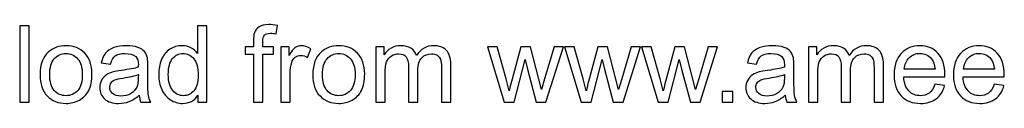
# Model space of a CAD drawing. Header units: centimetres. Extents: x -145 to 143, y -118 to 128.
# Tile 10 of 49: x -53.28 to 7.77, y -117.65 to -112.76. Entities that reach past the tile are written whole.
import ezdxf

# ---------------------------------------------------------------- set-up
doc = ezdxf.new("R2010")
doc.units = ezdxf.units.CM
doc.header["$MEASUREMENT"] = 0
doc.layers.add('Layer 1', color=7, linetype='Continuous')

msp = doc.modelspace()

# ---------------------------------------------------------------- linework, layer by layer
at = {"layer": 'Layer 1', "color": 250}
for points, knots in [([(-53.28279, -117.57323), (-53.28279, -117.57323), (-53.28279, -112.83766), (-53.28279, -112.83766), (-53.28279, -112.83766), (-53.28279, -112.83766), (-52.70076, -112.83766), (-52.70076, -112.83766), (-52.70076, -112.83766), (-52.70076, -112.83766), (-52.70076, -117.57323), (-52.70076, -117.57323), (-52.70076, -117.57323), (-52.70076, -117.57323), (-53.28279, -117.57323), (-53.28279, -117.57323)], [0, 0, 0, 0, 0.2, 0.2, 0.2, 0.2, 0.4, 0.4, 0.4, 0.4, 0.6, 0.6, 0.6, 0.6, 1, 1, 1, 1]), ([(-42.2276, -117.57323), (-42.2276, -117.57323), (-42.2276, -117.13781), (-42.2276, -117.13781), (-42.2276, -117.13781), (-42.44476, -117.47623), (-42.76443, -117.64598), (-43.18662, -117.64598), (-43.18662, -117.64598), (-43.46, -117.64598), (-43.71133, -117.57103), (-43.93951, -117.42001), (-43.93951, -117.42001), (-44.16879, -117.27009), (-44.34627, -117.05955), (-44.47303, -116.79058), (-44.47303, -116.79058), (-44.5987, -116.52051), (-44.66153, -116.21076), (-44.66153, -115.86022), (-44.66153, -115.86022), (-44.66153, -115.5185), (-44.60421, -115.20875), (-44.49067, -114.92986), (-44.49067, -114.92986), (-44.37603, -114.65208), (-44.20517, -114.43823), (-43.97699, -114.29052), (-43.97699, -114.29052), (-43.74991, -114.1417), (-43.49417, -114.06785), (-43.21308, -114.06785), (-43.21308, -114.06785), (-43.00584, -114.06785), (-42.82176, -114.11194), (-42.66082, -114.19902), (-42.66082, -114.19902), (-42.49988, -114.28611), (-42.3687, -114.40075), (-42.26729, -114.54074), (-42.26729, -114.54074), (-42.26729, -114.54074), (-42.26729, -112.83766), (-42.26729, -112.83766), (-42.26729, -112.83766), (-42.26729, -112.83766), (-41.68526, -112.83766), (-41.68526, -112.83766), (-41.68526, -112.83766), (-41.68526, -112.83766), (-41.68526, -117.57323), (-41.68526, -117.57323), (-41.68526, -117.57323), (-41.68526, -117.57323), (-42.2276, -117.57323), (-42.2276, -117.57323)], [0, 0, 0, 0, 0.06666667, 0.06666667, 0.06666667, 0.06666667, 0.13333333, 0.13333333, 0.13333333, 0.13333333, 0.2, 0.2, 0.2, 0.2, 0.26666667, 0.26666667, 0.26666667, 0.26666667, 0.33333333, 0.33333333, 0.33333333, 0.33333333, 0.4, 0.4, 0.4, 0.4, 0.46666667, 0.46666667, 0.46666667, 0.46666667, 0.53333333, 0.53333333, 0.53333333, 0.53333333, 0.6, 0.6, 0.6, 0.6, 0.66666667, 0.66666667, 0.66666667, 0.66666667, 0.73333333, 0.73333333, 0.73333333, 0.73333333, 0.8, 0.8, 0.8, 0.8, 0.86666667, 0.86666667, 0.86666667, 0.86666667, 1, 1, 1, 1]), ([(-38.78836, -117.57323), (-38.78836, -117.57323), (-38.78836, -114.59035), (-38.78836, -114.59035), (-38.78836, -114.59035), (-38.78836, -114.59035), (-39.30424, -114.59035), (-39.30424, -114.59035), (-39.30424, -114.59035), (-39.30424, -114.59035), (-39.30424, -114.1406), (-39.30424, -114.1406), (-39.30424, -114.1406), (-39.30424, -114.1406), (-38.78836, -114.1406), (-38.78836, -114.1406), (-38.78836, -114.1406), (-38.78836, -114.1406), (-38.78836, -113.77683), (-38.78836, -113.77683), (-38.78836, -113.77683), (-38.78836, -113.54645), (-38.76852, -113.37559), (-38.72773, -113.26425), (-38.72773, -113.26425), (-38.67151, -113.11434), (-38.57451, -112.99198), (-38.43341, -112.89828), (-38.43341, -112.89828), (-38.29342, -112.80459), (-38.0961, -112.75829), (-37.84257, -112.75829), (-37.84257, -112.75829), (-37.67832, -112.75829), (-37.49754, -112.77813), (-37.29912, -112.81671), (-37.29912, -112.81671), (-37.29912, -112.81671), (-37.3862, -113.32598), (-37.3862, -113.32598), (-37.3862, -113.32598), (-37.50746, -113.30504), (-37.621, -113.29402), (-37.72903, -113.29402), (-37.72903, -113.29402), (-37.9054, -113.29402), (-38.02996, -113.3315), (-38.10382, -113.40645), (-38.10382, -113.40645), (-38.17657, -113.48141), (-38.21295, -113.62141), (-38.21295, -113.82644), (-38.21295, -113.82644), (-38.21295, -113.82644), (-38.21295, -114.1406), (-38.21295, -114.1406), (-38.21295, -114.1406), (-38.21295, -114.1406), (-37.54494, -114.1406), (-37.54494, -114.1406), (-37.54494, -114.1406), (-37.54494, -114.1406), (-37.54494, -114.59035), (-37.54494, -114.59035), (-37.54494, -114.59035), (-37.54494, -114.59035), (-38.20633, -114.59035), (-38.20633, -114.59035), (-38.20633, -114.59035), (-38.20633, -114.59035), (-38.20633, -117.57323), (-38.20633, -117.57323), (-38.20633, -117.57323), (-38.20633, -117.57323), (-38.78836, -117.57323), (-38.78836, -117.57323)], [0, 0, 0, 0, 0.05, 0.05, 0.05, 0.05, 0.1, 0.1, 0.1, 0.1, 0.15, 0.15, 0.15, 0.15, 0.2, 0.2, 0.2, 0.2, 0.25, 0.25, 0.25, 0.25, 0.3, 0.3, 0.3, 0.3, 0.35, 0.35, 0.35, 0.35, 0.4, 0.4, 0.4, 0.4, 0.45, 0.45, 0.45, 0.45, 0.5, 0.5, 0.5, 0.5, 0.55, 0.55, 0.55, 0.55, 0.6, 0.6, 0.6, 0.6, 0.65, 0.65, 0.65, 0.65, 0.7, 0.7, 0.7, 0.7, 0.75, 0.75, 0.75, 0.75, 0.8, 0.8, 0.8, 0.8, 0.85, 0.85, 0.85, 0.85, 0.9, 0.9, 0.9, 0.9, 1, 1, 1, 1]), ([(-52.01843, -115.85692), (-52.01843, -115.22308), (-51.84206, -114.75349), (-51.48821, -114.44815), (-51.48821, -114.44815), (-51.19389, -114.19461), (-50.83343, -114.06785), (-50.40904, -114.06785), (-50.40904, -114.06785), (-49.93835, -114.06785), (-49.55254, -114.22217), (-49.25271, -114.53082), (-49.25271, -114.53082), (-48.95398, -114.83837), (-48.80406, -115.26497), (-48.80406, -115.80841), (-48.80406, -115.80841), (-48.80406, -116.24934), (-48.8702, -116.59547), (-49.00248, -116.8479), (-49.00248, -116.8479), (-49.13476, -117.10033), (-49.32766, -117.29655), (-49.5812, -117.43654), (-49.5812, -117.43654), (-49.83363, -117.57654), (-50.11031, -117.64598), (-50.40904, -117.64598), (-50.40904, -117.64598), (-50.88965, -117.64598), (-51.27767, -117.49276), (-51.57419, -117.18521), (-51.57419, -117.18521), (-51.87072, -116.87766), (-52.01843, -116.43453), (-52.01843, -115.85692)], [0, 0, 0, 0, 0.1, 0.1, 0.1, 0.1, 0.2, 0.2, 0.2, 0.2, 0.3, 0.3, 0.3, 0.3, 0.4, 0.4, 0.4, 0.4, 0.5, 0.5, 0.5, 0.5, 0.6, 0.6, 0.6, 0.6, 0.7, 0.7, 0.7, 0.7, 0.8, 0.8, 0.8, 0.8, 1, 1, 1, 1]), ([(-45.8796, -117.14332), (-46.09565, -117.32741), (-46.30399, -117.45638), (-46.50351, -117.53244), (-46.50351, -117.53244), (-46.70303, -117.6085), (-46.91688, -117.64598), (-47.14617, -117.64598), (-47.14617, -117.64598), (-47.52316, -117.64598), (-47.81307, -117.55449), (-48.0159, -117.3704), (-48.0159, -117.3704), (-48.21872, -117.18742), (-48.32014, -116.95262), (-48.32014, -116.66712), (-48.32014, -116.66712), (-48.32014, -116.49957), (-48.28156, -116.34635), (-48.2055, -116.20745), (-48.2055, -116.20745), (-48.12833, -116.06856), (-48.02802, -115.95833), (-47.90456, -115.87455), (-47.90456, -115.87455), (-47.78, -115.79078), (-47.64111, -115.72684), (-47.48568, -115.68385), (-47.48568, -115.68385), (-47.37104, -115.65409), (-47.19797, -115.62543), (-46.96759, -115.59677), (-46.96759, -115.59677), (-46.498, -115.54165), (-46.15077, -115.47441), (-45.9292, -115.39725), (-45.9292, -115.39725), (-45.927, -115.31788), (-45.9259, -115.26717), (-45.9259, -115.24623), (-45.9259, -115.24623), (-45.9259, -115.01033), (-45.98101, -114.84388), (-46.09124, -114.74688), (-46.09124, -114.74688), (-46.24006, -114.6157), (-46.46162, -114.55066), (-46.75484, -114.55066), (-46.75484, -114.55066), (-47.02932, -114.55066), (-47.23215, -114.59917), (-47.36222, -114.69507), (-47.36222, -114.69507), (-47.4934, -114.79097), (-47.5893, -114.96073), (-47.65213, -115.20544), (-47.65213, -115.20544), (-47.65213, -115.20544), (-48.22093, -115.12608), (-48.22093, -115.12608), (-48.22093, -115.12608), (-48.16912, -114.88246), (-48.08424, -114.68515), (-47.96519, -114.53523), (-47.96519, -114.53523), (-47.84614, -114.38532), (-47.67418, -114.27067), (-47.4493, -114.1891), (-47.4493, -114.1891), (-47.22553, -114.10863), (-46.96428, -114.06785), (-46.66886, -114.06785), (-46.66886, -114.06785), (-46.37564, -114.06785), (-46.13644, -114.10202), (-45.95235, -114.17147), (-45.95235, -114.17147), (-45.76937, -114.24091), (-45.63378, -114.32689), (-45.5478, -114.43161), (-45.5478, -114.43161), (-45.46182, -114.53633), (-45.40119, -114.66861), (-45.36592, -114.82845), (-45.36592, -114.82845), (-45.34718, -114.92766), (-45.33726, -115.10623), (-45.33726, -115.36307), (-45.33726, -115.36307), (-45.33726, -115.36307), (-45.33726, -116.1347), (-45.33726, -116.1347), (-45.33726, -116.1347), (-45.33726, -116.67374), (-45.32513, -117.01435), (-45.30088, -117.15876), (-45.30088, -117.15876), (-45.27773, -117.30316), (-45.22923, -117.44095), (-45.15868, -117.57323), (-45.15868, -117.57323), (-45.15868, -117.57323), (-45.76716, -117.57323), (-45.76716, -117.57323), (-45.76716, -117.57323), (-45.82558, -117.45087), (-45.86306, -117.30757), (-45.8796, -117.14332)], [0, 0, 0, 0, 0.03571429, 0.03571429, 0.03571429, 0.03571429, 0.07142857, 0.07142857, 0.07142857, 0.07142857, 0.10714286, 0.10714286, 0.10714286, 0.10714286, 0.14285714, 0.14285714, 0.14285714, 0.14285714, 0.17857143, 0.17857143, 0.17857143, 0.17857143, 0.21428571, 0.21428571, 0.21428571, 0.21428571, 0.25, 0.25, 0.25, 0.25, 0.28571429, 0.28571429, 0.28571429, 0.28571429, 0.32142857, 0.32142857, 0.32142857, 0.32142857, 0.35714286, 0.35714286, 0.35714286, 0.35714286, 0.39285714, 0.39285714, 0.39285714, 0.39285714, 0.42857143, 0.42857143, 0.42857143, 0.42857143, 0.46428571, 0.46428571, 0.46428571, 0.46428571, 0.5, 0.5, 0.5, 0.5, 0.53571429, 0.53571429, 0.53571429, 0.53571429, 0.57142857, 0.57142857, 0.57142857, 0.57142857, 0.60714286, 0.60714286, 0.60714286, 0.60714286, 0.64285714, 0.64285714, 0.64285714, 0.64285714, 0.67857143, 0.67857143, 0.67857143, 0.67857143, 0.71428571, 0.71428571, 0.71428571, 0.71428571, 0.75, 0.75, 0.75, 0.75, 0.78571429, 0.78571429, 0.78571429, 0.78571429, 0.82142857, 0.82142857, 0.82142857, 0.82142857, 0.85714286, 0.85714286, 0.85714286, 0.85714286, 0.89285714, 0.89285714, 0.89285714, 0.89285714, 0.92857143, 0.92857143, 0.92857143, 0.92857143, 1, 1, 1, 1]), ([(-37.09629, -117.57323), (-37.09629, -117.57323), (-37.09629, -114.1406), (-37.09629, -114.1406), (-37.09629, -114.1406), (-37.09629, -114.1406), (-36.57379, -114.1406), (-36.57379, -114.1406), (-36.57379, -114.1406), (-36.57379, -114.1406), (-36.57379, -114.66641), (-36.57379, -114.66641), (-36.57379, -114.66641), (-36.44041, -114.42279), (-36.31695, -114.26186), (-36.20341, -114.18469), (-36.20341, -114.18469), (-36.08987, -114.10643), (-35.96531, -114.06785), (-35.82973, -114.06785), (-35.82973, -114.06785), (-35.63351, -114.06785), (-35.43399, -114.12958), (-35.23117, -114.25193), (-35.23117, -114.25193), (-35.23117, -114.25193), (-35.4384, -114.78877), (-35.4384, -114.78877), (-35.4384, -114.78877), (-35.5795, -114.7094), (-35.7206, -114.66971), (-35.86169, -114.66971), (-35.86169, -114.66971), (-35.98846, -114.66971), (-36.102, -114.7083), (-36.20231, -114.78436), (-36.20231, -114.78436), (-36.30262, -114.86042), (-36.37427, -114.96624), (-36.41726, -115.10182), (-36.41726, -115.10182), (-36.4823, -115.30796), (-36.51427, -115.53393), (-36.51427, -115.77975), (-36.51427, -115.77975), (-36.51427, -115.77975), (-36.51427, -117.57323), (-36.51427, -117.57323), (-36.51427, -117.57323), (-36.51427, -117.57323), (-37.09629, -117.57323), (-37.09629, -117.57323)], [0, 0, 0, 0, 0.07142857, 0.07142857, 0.07142857, 0.07142857, 0.14285714, 0.14285714, 0.14285714, 0.14285714, 0.21428571, 0.21428571, 0.21428571, 0.21428571, 0.28571429, 0.28571429, 0.28571429, 0.28571429, 0.35714286, 0.35714286, 0.35714286, 0.35714286, 0.42857143, 0.42857143, 0.42857143, 0.42857143, 0.5, 0.5, 0.5, 0.5, 0.57142857, 0.57142857, 0.57142857, 0.57142857, 0.64285714, 0.64285714, 0.64285714, 0.64285714, 0.71428571, 0.71428571, 0.71428571, 0.71428571, 0.78571429, 0.78571429, 0.78571429, 0.78571429, 0.85714286, 0.85714286, 0.85714286, 0.85714286, 1, 1, 1, 1]), ([(-35.1055, -115.85692), (-35.1055, -115.22308), (-34.92913, -114.75349), (-34.57528, -114.44815), (-34.57528, -114.44815), (-34.28096, -114.19461), (-33.9205, -114.06785), (-33.49611, -114.06785), (-33.49611, -114.06785), (-33.02542, -114.06785), (-32.63961, -114.22217), (-32.33978, -114.53082), (-32.33978, -114.53082), (-32.04105, -114.83837), (-31.89113, -115.26497), (-31.89113, -115.80841), (-31.89113, -115.80841), (-31.89113, -116.24934), (-31.95727, -116.59547), (-32.08955, -116.8479), (-32.08955, -116.8479), (-32.22183, -117.10033), (-32.41473, -117.29655), (-32.66827, -117.43654), (-32.66827, -117.43654), (-32.9207, -117.57654), (-33.19738, -117.64598), (-33.49611, -117.64598), (-33.49611, -117.64598), (-33.97672, -117.64598), (-34.36474, -117.49276), (-34.66126, -117.18521), (-34.66126, -117.18521), (-34.95779, -116.87766), (-35.1055, -116.43453), (-35.1055, -115.85692)], [0, 0, 0, 0, 0.1, 0.1, 0.1, 0.1, 0.2, 0.2, 0.2, 0.2, 0.3, 0.3, 0.3, 0.3, 0.4, 0.4, 0.4, 0.4, 0.5, 0.5, 0.5, 0.5, 0.6, 0.6, 0.6, 0.6, 0.7, 0.7, 0.7, 0.7, 0.8, 0.8, 0.8, 0.8, 1, 1, 1, 1]), ([(-31.20879, -117.57323), (-31.20879, -117.57323), (-31.20879, -114.1406), (-31.20879, -114.1406), (-31.20879, -114.1406), (-31.20879, -114.1406), (-30.68629, -114.1406), (-30.68629, -114.1406), (-30.68629, -114.1406), (-30.68629, -114.1406), (-30.68629, -114.62562), (-30.68629, -114.62562), (-30.68629, -114.62562), (-30.57936, -114.45807), (-30.43606, -114.32248), (-30.25749, -114.22107), (-30.25749, -114.22107), (-30.07891, -114.11855), (-29.87608, -114.06785), (-29.6479, -114.06785), (-29.6479, -114.06785), (-29.39437, -114.06785), (-29.18603, -114.12076), (-29.02399, -114.22548), (-29.02399, -114.22548), (-28.86195, -114.3313), (-28.74731, -114.47791), (-28.68117, -114.66751), (-28.68117, -114.66751), (-28.40779, -114.26737), (-28.05395, -114.06785), (-27.61743, -114.06785), (-27.61743, -114.06785), (-27.27571, -114.06785), (-27.01225, -114.16154), (-26.82927, -114.35004), (-26.82927, -114.35004), (-26.64518, -114.53854), (-26.55258, -114.82845), (-26.55258, -115.21977), (-26.55258, -115.21977), (-26.55258, -115.21977), (-26.55258, -117.57323), (-26.55258, -117.57323), (-26.55258, -117.57323), (-26.55258, -117.57323), (-27.13461, -117.57323), (-27.13461, -117.57323), (-27.13461, -117.57323), (-27.13461, -117.57323), (-27.13461, -115.41268), (-27.13461, -115.41268), (-27.13461, -115.41268), (-27.13461, -115.18119), (-27.15445, -115.01364), (-27.19193, -114.91112), (-27.19193, -114.91112), (-27.22941, -114.80861), (-27.29775, -114.72704), (-27.39806, -114.6642), (-27.39806, -114.6642), (-27.49727, -114.60137), (-27.61412, -114.57051), (-27.7475, -114.57051), (-27.7475, -114.57051), (-27.99001, -114.57051), (-28.19063, -114.65098), (-28.35047, -114.81081), (-28.35047, -114.81081), (-28.51031, -114.97175), (-28.58967, -115.22859), (-28.58967, -115.58133), (-28.58967, -115.58133), (-28.58967, -115.58133), (-28.58967, -117.57323), (-28.58967, -117.57323), (-28.58967, -117.57323), (-28.58967, -117.57323), (-29.1717, -117.57323), (-29.1717, -117.57323), (-29.1717, -117.57323), (-29.1717, -117.57323), (-29.1717, -115.34544), (-29.1717, -115.34544), (-29.1717, -115.34544), (-29.1717, -115.08749), (-29.2191, -114.89349), (-29.3139, -114.76451), (-29.3139, -114.76451), (-29.4087, -114.63554), (-29.56413, -114.57051), (-29.77908, -114.57051), (-29.77908, -114.57051), (-29.94222, -114.57051), (-30.09324, -114.6135), (-30.23213, -114.69948), (-30.23213, -114.69948), (-30.37103, -114.78546), (-30.47134, -114.91112), (-30.53417, -115.07757), (-30.53417, -115.07757), (-30.5959, -115.24292), (-30.62676, -115.48213), (-30.62676, -115.79408), (-30.62676, -115.79408), (-30.62676, -115.79408), (-30.62676, -117.57323), (-30.62676, -117.57323), (-30.62676, -117.57323), (-30.62676, -117.57323), (-31.20879, -117.57323), (-31.20879, -117.57323)], [0, 0, 0, 0, 0.03448276, 0.03448276, 0.03448276, 0.03448276, 0.06896552, 0.06896552, 0.06896552, 0.06896552, 0.10344828, 0.10344828, 0.10344828, 0.10344828, 0.13793103, 0.13793103, 0.13793103, 0.13793103, 0.17241379, 0.17241379, 0.17241379, 0.17241379, 0.20689655, 0.20689655, 0.20689655, 0.20689655, 0.24137931, 0.24137931, 0.24137931, 0.24137931, 0.27586207, 0.27586207, 0.27586207, 0.27586207, 0.31034483, 0.31034483, 0.31034483, 0.31034483, 0.34482759, 0.34482759, 0.34482759, 0.34482759, 0.37931034, 0.37931034, 0.37931034, 0.37931034, 0.4137931, 0.4137931, 0.4137931, 0.4137931, 0.44827586, 0.44827586, 0.44827586, 0.44827586, 0.48275862, 0.48275862, 0.48275862, 0.48275862, 0.51724138, 0.51724138, 0.51724138, 0.51724138, 0.55172414, 0.55172414, 0.55172414, 0.55172414, 0.5862069, 0.5862069, 0.5862069, 0.5862069, 0.62068966, 0.62068966, 0.62068966, 0.62068966, 0.65517241, 0.65517241, 0.65517241, 0.65517241, 0.68965517, 0.68965517, 0.68965517, 0.68965517, 0.72413793, 0.72413793, 0.72413793, 0.72413793, 0.75862069, 0.75862069, 0.75862069, 0.75862069, 0.79310345, 0.79310345, 0.79310345, 0.79310345, 0.82758621, 0.82758621, 0.82758621, 0.82758621, 0.86206897, 0.86206897, 0.86206897, 0.86206897, 0.89655172, 0.89655172, 0.89655172, 0.89655172, 0.93103448, 0.93103448, 0.93103448, 0.93103448, 1, 1, 1, 1]), ([(-23.24452, -117.57323), (-23.24452, -117.57323), (-24.28181, -114.1406), (-24.28181, -114.1406), (-24.28181, -114.1406), (-24.28181, -114.1406), (-23.67332, -114.1406), (-23.67332, -114.1406), (-23.67332, -114.1406), (-23.67332, -114.1406), (-23.12547, -116.12147), (-23.12547, -116.12147), (-23.12547, -116.12147), (-23.12547, -116.12147), (-22.93146, -116.85893), (-22.93146, -116.85893), (-22.93146, -116.85893), (-22.92374, -116.82255), (-22.86422, -116.58665), (-22.75399, -116.15123), (-22.75399, -116.15123), (-22.75399, -116.15123), (-22.21054, -114.1406), (-22.21054, -114.1406), (-22.21054, -114.1406), (-22.21054, -114.1406), (-21.61419, -114.1406), (-21.61419, -114.1406), (-21.61419, -114.1406), (-21.61419, -114.1406), (-21.0972, -116.1336), (-21.0972, -116.1336), (-21.0972, -116.1336), (-21.0972, -116.1336), (-20.92854, -116.78727), (-20.92854, -116.78727), (-20.92854, -116.78727), (-20.92854, -116.78727), (-20.73123, -116.12478), (-20.73123, -116.12478), (-20.73123, -116.12478), (-20.73123, -116.12478), (-20.13818, -114.1406), (-20.13818, -114.1406), (-20.13818, -114.1406), (-20.13818, -114.1406), (-19.57269, -114.1406), (-19.57269, -114.1406), (-19.57269, -114.1406), (-19.57269, -114.1406), (-20.64966, -117.57323), (-20.64966, -117.57323), (-20.64966, -117.57323), (-20.64966, -117.57323), (-21.25152, -117.57323), (-21.25152, -117.57323), (-21.25152, -117.57323), (-21.25152, -117.57323), (-21.79607, -115.5196), (-21.79607, -115.5196), (-21.79607, -115.5196), (-21.79607, -115.5196), (-21.93386, -114.93207), (-21.93386, -114.93207), (-21.93386, -114.93207), (-21.93386, -114.93207), (-22.62832, -117.57323), (-22.62832, -117.57323), (-22.62832, -117.57323), (-22.62832, -117.57323), (-23.24452, -117.57323), (-23.24452, -117.57323)], [0, 0, 0, 0, 0.05263158, 0.05263158, 0.05263158, 0.05263158, 0.10526316, 0.10526316, 0.10526316, 0.10526316, 0.15789474, 0.15789474, 0.15789474, 0.15789474, 0.21052632, 0.21052632, 0.21052632, 0.21052632, 0.26315789, 0.26315789, 0.26315789, 0.26315789, 0.31578947, 0.31578947, 0.31578947, 0.31578947, 0.36842105, 0.36842105, 0.36842105, 0.36842105, 0.42105263, 0.42105263, 0.42105263, 0.42105263, 0.47368421, 0.47368421, 0.47368421, 0.47368421, 0.52631579, 0.52631579, 0.52631579, 0.52631579, 0.57894737, 0.57894737, 0.57894737, 0.57894737, 0.63157895, 0.63157895, 0.63157895, 0.63157895, 0.68421053, 0.68421053, 0.68421053, 0.68421053, 0.73684211, 0.73684211, 0.73684211, 0.73684211, 0.78947368, 0.78947368, 0.78947368, 0.78947368, 0.84210526, 0.84210526, 0.84210526, 0.84210526, 0.89473684, 0.89473684, 0.89473684, 0.89473684, 1, 1, 1, 1]), ([(-18.46816, -117.57323), (-18.46816, -117.57323), (-19.50545, -114.1406), (-19.50545, -114.1406), (-19.50545, -114.1406), (-19.50545, -114.1406), (-18.89696, -114.1406), (-18.89696, -114.1406), (-18.89696, -114.1406), (-18.89696, -114.1406), (-18.34911, -116.12147), (-18.34911, -116.12147), (-18.34911, -116.12147), (-18.34911, -116.12147), (-18.1551, -116.85893), (-18.1551, -116.85893), (-18.1551, -116.85893), (-18.14738, -116.82255), (-18.08786, -116.58665), (-17.97763, -116.15123), (-17.97763, -116.15123), (-17.97763, -116.15123), (-17.43418, -114.1406), (-17.43418, -114.1406), (-17.43418, -114.1406), (-17.43418, -114.1406), (-16.83783, -114.1406), (-16.83783, -114.1406), (-16.83783, -114.1406), (-16.83783, -114.1406), (-16.32084, -116.1336), (-16.32084, -116.1336), (-16.32084, -116.1336), (-16.32084, -116.1336), (-16.15218, -116.78727), (-16.15218, -116.78727), (-16.15218, -116.78727), (-16.15218, -116.78727), (-15.95487, -116.12478), (-15.95487, -116.12478), (-15.95487, -116.12478), (-15.95487, -116.12478), (-15.36182, -114.1406), (-15.36182, -114.1406), (-15.36182, -114.1406), (-15.36182, -114.1406), (-14.79633, -114.1406), (-14.79633, -114.1406), (-14.79633, -114.1406), (-14.79633, -114.1406), (-15.8733, -117.57323), (-15.8733, -117.57323), (-15.8733, -117.57323), (-15.8733, -117.57323), (-16.47516, -117.57323), (-16.47516, -117.57323), (-16.47516, -117.57323), (-16.47516, -117.57323), (-17.01971, -115.5196), (-17.01971, -115.5196), (-17.01971, -115.5196), (-17.01971, -115.5196), (-17.1575, -114.93207), (-17.1575, -114.93207), (-17.1575, -114.93207), (-17.1575, -114.93207), (-17.85196, -117.57323), (-17.85196, -117.57323), (-17.85196, -117.57323), (-17.85196, -117.57323), (-18.46816, -117.57323), (-18.46816, -117.57323)], [0, 0, 0, 0, 0.05263158, 0.05263158, 0.05263158, 0.05263158, 0.10526316, 0.10526316, 0.10526316, 0.10526316, 0.15789474, 0.15789474, 0.15789474, 0.15789474, 0.21052632, 0.21052632, 0.21052632, 0.21052632, 0.26315789, 0.26315789, 0.26315789, 0.26315789, 0.31578947, 0.31578947, 0.31578947, 0.31578947, 0.36842105, 0.36842105, 0.36842105, 0.36842105, 0.42105263, 0.42105263, 0.42105263, 0.42105263, 0.47368421, 0.47368421, 0.47368421, 0.47368421, 0.52631579, 0.52631579, 0.52631579, 0.52631579, 0.57894737, 0.57894737, 0.57894737, 0.57894737, 0.63157895, 0.63157895, 0.63157895, 0.63157895, 0.68421053, 0.68421053, 0.68421053, 0.68421053, 0.73684211, 0.73684211, 0.73684211, 0.73684211, 0.78947368, 0.78947368, 0.78947368, 0.78947368, 0.84210526, 0.84210526, 0.84210526, 0.84210526, 0.89473684, 0.89473684, 0.89473684, 0.89473684, 1, 1, 1, 1]), ([(-13.6918, -117.57323), (-13.6918, -117.57323), (-14.72909, -114.1406), (-14.72909, -114.1406), (-14.72909, -114.1406), (-14.72909, -114.1406), (-14.1206, -114.1406), (-14.1206, -114.1406), (-14.1206, -114.1406), (-14.1206, -114.1406), (-13.57275, -116.12147), (-13.57275, -116.12147), (-13.57275, -116.12147), (-13.57275, -116.12147), (-13.37874, -116.85893), (-13.37874, -116.85893), (-13.37874, -116.85893), (-13.37102, -116.82255), (-13.3115, -116.58665), (-13.20127, -116.15123), (-13.20127, -116.15123), (-13.20127, -116.15123), (-12.65782, -114.1406), (-12.65782, -114.1406), (-12.65782, -114.1406), (-12.65782, -114.1406), (-12.06147, -114.1406), (-12.06147, -114.1406), (-12.06147, -114.1406), (-12.06147, -114.1406), (-11.54448, -116.1336), (-11.54448, -116.1336), (-11.54448, -116.1336), (-11.54448, -116.1336), (-11.37582, -116.78727), (-11.37582, -116.78727), (-11.37582, -116.78727), (-11.37582, -116.78727), (-11.17851, -116.12478), (-11.17851, -116.12478), (-11.17851, -116.12478), (-11.17851, -116.12478), (-10.58546, -114.1406), (-10.58546, -114.1406), (-10.58546, -114.1406), (-10.58546, -114.1406), (-10.01997, -114.1406), (-10.01997, -114.1406), (-10.01997, -114.1406), (-10.01997, -114.1406), (-11.09694, -117.57323), (-11.09694, -117.57323), (-11.09694, -117.57323), (-11.09694, -117.57323), (-11.6988, -117.57323), (-11.6988, -117.57323), (-11.6988, -117.57323), (-11.6988, -117.57323), (-12.24335, -115.5196), (-12.24335, -115.5196), (-12.24335, -115.5196), (-12.24335, -115.5196), (-12.38114, -114.93207), (-12.38114, -114.93207), (-12.38114, -114.93207), (-12.38114, -114.93207), (-13.0756, -117.57323), (-13.0756, -117.57323), (-13.0756, -117.57323), (-13.0756, -117.57323), (-13.6918, -117.57323), (-13.6918, -117.57323)], [0, 0, 0, 0, 0.05263158, 0.05263158, 0.05263158, 0.05263158, 0.10526316, 0.10526316, 0.10526316, 0.10526316, 0.15789474, 0.15789474, 0.15789474, 0.15789474, 0.21052632, 0.21052632, 0.21052632, 0.21052632, 0.26315789, 0.26315789, 0.26315789, 0.26315789, 0.31578947, 0.31578947, 0.31578947, 0.31578947, 0.36842105, 0.36842105, 0.36842105, 0.36842105, 0.42105263, 0.42105263, 0.42105263, 0.42105263, 0.47368421, 0.47368421, 0.47368421, 0.47368421, 0.52631579, 0.52631579, 0.52631579, 0.52631579, 0.57894737, 0.57894737, 0.57894737, 0.57894737, 0.63157895, 0.63157895, 0.63157895, 0.63157895, 0.68421053, 0.68421053, 0.68421053, 0.68421053, 0.73684211, 0.73684211, 0.73684211, 0.73684211, 0.78947368, 0.78947368, 0.78947368, 0.78947368, 0.84210526, 0.84210526, 0.84210526, 0.84210526, 0.89473684, 0.89473684, 0.89473684, 0.89473684, 1, 1, 1, 1]), ([(-5.81792, -117.14332), (-6.03397, -117.32741), (-6.24231, -117.45638), (-6.44183, -117.53244), (-6.44183, -117.53244), (-6.64135, -117.6085), (-6.8552, -117.64598), (-7.08449, -117.64598), (-7.08449, -117.64598), (-7.46148, -117.64598), (-7.75139, -117.55449), (-7.95422, -117.3704), (-7.95422, -117.3704), (-8.15704, -117.18742), (-8.25846, -116.95262), (-8.25846, -116.66712), (-8.25846, -116.66712), (-8.25846, -116.49957), (-8.21988, -116.34635), (-8.14382, -116.20745), (-8.14382, -116.20745), (-8.06665, -116.06856), (-7.96634, -115.95833), (-7.84288, -115.87455), (-7.84288, -115.87455), (-7.71832, -115.79078), (-7.57943, -115.72684), (-7.424, -115.68385), (-7.424, -115.68385), (-7.30936, -115.65409), (-7.13629, -115.62543), (-6.90591, -115.59677), (-6.90591, -115.59677), (-6.43632, -115.54165), (-6.08909, -115.47441), (-5.86752, -115.39725), (-5.86752, -115.39725), (-5.86532, -115.31788), (-5.86422, -115.26717), (-5.86422, -115.24623), (-5.86422, -115.24623), (-5.86422, -115.01033), (-5.91933, -114.84388), (-6.02956, -114.74688), (-6.02956, -114.74688), (-6.17838, -114.6157), (-6.39994, -114.55066), (-6.69316, -114.55066), (-6.69316, -114.55066), (-6.96764, -114.55066), (-7.17047, -114.59917), (-7.30054, -114.69507), (-7.30054, -114.69507), (-7.43172, -114.79097), (-7.52762, -114.96073), (-7.59045, -115.20544), (-7.59045, -115.20544), (-7.59045, -115.20544), (-8.15925, -115.12608), (-8.15925, -115.12608), (-8.15925, -115.12608), (-8.10744, -114.88246), (-8.02256, -114.68515), (-7.90351, -114.53523), (-7.90351, -114.53523), (-7.78446, -114.38532), (-7.6125, -114.27067), (-7.38762, -114.1891), (-7.38762, -114.1891), (-7.16385, -114.10863), (-6.9026, -114.06785), (-6.60718, -114.06785), (-6.60718, -114.06785), (-6.31396, -114.06785), (-6.07476, -114.10202), (-5.89067, -114.17147), (-5.89067, -114.17147), (-5.70769, -114.24091), (-5.5721, -114.32689), (-5.48612, -114.43161), (-5.48612, -114.43161), (-5.40014, -114.53633), (-5.33951, -114.66861), (-5.30424, -114.82845), (-5.30424, -114.82845), (-5.2855, -114.92766), (-5.27558, -115.10623), (-5.27558, -115.36307), (-5.27558, -115.36307), (-5.27558, -115.36307), (-5.27558, -116.1347), (-5.27558, -116.1347), (-5.27558, -116.1347), (-5.27558, -116.67374), (-5.26345, -117.01435), (-5.2392, -117.15876), (-5.2392, -117.15876), (-5.21605, -117.30316), (-5.16755, -117.44095), (-5.097, -117.57323), (-5.097, -117.57323), (-5.097, -117.57323), (-5.70548, -117.57323), (-5.70548, -117.57323), (-5.70548, -117.57323), (-5.7639, -117.45087), (-5.80138, -117.30757), (-5.81792, -117.14332)], [0, 0, 0, 0, 0.03571429, 0.03571429, 0.03571429, 0.03571429, 0.07142857, 0.07142857, 0.07142857, 0.07142857, 0.10714286, 0.10714286, 0.10714286, 0.10714286, 0.14285714, 0.14285714, 0.14285714, 0.14285714, 0.17857143, 0.17857143, 0.17857143, 0.17857143, 0.21428571, 0.21428571, 0.21428571, 0.21428571, 0.25, 0.25, 0.25, 0.25, 0.28571429, 0.28571429, 0.28571429, 0.28571429, 0.32142857, 0.32142857, 0.32142857, 0.32142857, 0.35714286, 0.35714286, 0.35714286, 0.35714286, 0.39285714, 0.39285714, 0.39285714, 0.39285714, 0.42857143, 0.42857143, 0.42857143, 0.42857143, 0.46428571, 0.46428571, 0.46428571, 0.46428571, 0.5, 0.5, 0.5, 0.5, 0.53571429, 0.53571429, 0.53571429, 0.53571429, 0.57142857, 0.57142857, 0.57142857, 0.57142857, 0.60714286, 0.60714286, 0.60714286, 0.60714286, 0.64285714, 0.64285714, 0.64285714, 0.64285714, 0.67857143, 0.67857143, 0.67857143, 0.67857143, 0.71428571, 0.71428571, 0.71428571, 0.71428571, 0.75, 0.75, 0.75, 0.75, 0.78571429, 0.78571429, 0.78571429, 0.78571429, 0.82142857, 0.82142857, 0.82142857, 0.82142857, 0.85714286, 0.85714286, 0.85714286, 0.85714286, 0.89285714, 0.89285714, 0.89285714, 0.89285714, 0.92857143, 0.92857143, 0.92857143, 0.92857143, 1, 1, 1, 1]), ([(-4.38159, -117.57323), (-4.38159, -117.57323), (-4.38159, -114.1406), (-4.38159, -114.1406), (-4.38159, -114.1406), (-4.38159, -114.1406), (-3.85909, -114.1406), (-3.85909, -114.1406), (-3.85909, -114.1406), (-3.85909, -114.1406), (-3.85909, -114.62562), (-3.85909, -114.62562), (-3.85909, -114.62562), (-3.75216, -114.45807), (-3.60886, -114.32248), (-3.43029, -114.22107), (-3.43029, -114.22107), (-3.25171, -114.11855), (-3.04888, -114.06785), (-2.8207, -114.06785), (-2.8207, -114.06785), (-2.56717, -114.06785), (-2.35883, -114.12076), (-2.19679, -114.22548), (-2.19679, -114.22548), (-2.03475, -114.3313), (-1.92011, -114.47791), (-1.85397, -114.66751), (-1.85397, -114.66751), (-1.58059, -114.26737), (-1.22675, -114.06785), (-0.79023, -114.06785), (-0.79023, -114.06785), (-0.44851, -114.06785), (-0.18505, -114.16154), (-0.00207, -114.35004), (-0.00207, -114.35004), (0.18202, -114.53854), (0.27462, -114.82845), (0.27462, -115.21977), (0.27462, -115.21977), (0.27462, -115.21977), (0.27462, -117.57323), (0.27462, -117.57323), (0.27462, -117.57323), (0.27462, -117.57323), (-0.30741, -117.57323), (-0.30741, -117.57323), (-0.30741, -117.57323), (-0.30741, -117.57323), (-0.30741, -115.41268), (-0.30741, -115.41268), (-0.30741, -115.41268), (-0.30741, -115.18119), (-0.32725, -115.01364), (-0.36473, -114.91112), (-0.36473, -114.91112), (-0.40221, -114.80861), (-0.47055, -114.72704), (-0.57086, -114.6642), (-0.57086, -114.6642), (-0.67007, -114.60137), (-0.78692, -114.57051), (-0.9203, -114.57051), (-0.9203, -114.57051), (-1.16281, -114.57051), (-1.36343, -114.65098), (-1.52327, -114.81081), (-1.52327, -114.81081), (-1.68311, -114.97175), (-1.76247, -115.22859), (-1.76247, -115.58133), (-1.76247, -115.58133), (-1.76247, -115.58133), (-1.76247, -117.57323), (-1.76247, -117.57323), (-1.76247, -117.57323), (-1.76247, -117.57323), (-2.3445, -117.57323), (-2.3445, -117.57323), (-2.3445, -117.57323), (-2.3445, -117.57323), (-2.3445, -115.34544), (-2.3445, -115.34544), (-2.3445, -115.34544), (-2.3445, -115.08749), (-2.3919, -114.89349), (-2.4867, -114.76451), (-2.4867, -114.76451), (-2.5815, -114.63554), (-2.73693, -114.57051), (-2.95188, -114.57051), (-2.95188, -114.57051), (-3.11502, -114.57051), (-3.26604, -114.6135), (-3.40493, -114.69948), (-3.40493, -114.69948), (-3.54383, -114.78546), (-3.64414, -114.91112), (-3.70697, -115.07757), (-3.70697, -115.07757), (-3.7687, -115.24292), (-3.79956, -115.48213), (-3.79956, -115.79408), (-3.79956, -115.79408), (-3.79956, -115.79408), (-3.79956, -117.57323), (-3.79956, -117.57323), (-3.79956, -117.57323), (-3.79956, -117.57323), (-4.38159, -117.57323), (-4.38159, -117.57323)], [0, 0, 0, 0, 0.03448276, 0.03448276, 0.03448276, 0.03448276, 0.06896552, 0.06896552, 0.06896552, 0.06896552, 0.10344828, 0.10344828, 0.10344828, 0.10344828, 0.13793103, 0.13793103, 0.13793103, 0.13793103, 0.17241379, 0.17241379, 0.17241379, 0.17241379, 0.20689655, 0.20689655, 0.20689655, 0.20689655, 0.24137931, 0.24137931, 0.24137931, 0.24137931, 0.27586207, 0.27586207, 0.27586207, 0.27586207, 0.31034483, 0.31034483, 0.31034483, 0.31034483, 0.34482759, 0.34482759, 0.34482759, 0.34482759, 0.37931034, 0.37931034, 0.37931034, 0.37931034, 0.4137931, 0.4137931, 0.4137931, 0.4137931, 0.44827586, 0.44827586, 0.44827586, 0.44827586, 0.48275862, 0.48275862, 0.48275862, 0.48275862, 0.51724138, 0.51724138, 0.51724138, 0.51724138, 0.55172414, 0.55172414, 0.55172414, 0.55172414, 0.5862069, 0.5862069, 0.5862069, 0.5862069, 0.62068966, 0.62068966, 0.62068966, 0.62068966, 0.65517241, 0.65517241, 0.65517241, 0.65517241, 0.68965517, 0.68965517, 0.68965517, 0.68965517, 0.72413793, 0.72413793, 0.72413793, 0.72413793, 0.75862069, 0.75862069, 0.75862069, 0.75862069, 0.79310345, 0.79310345, 0.79310345, 0.79310345, 0.82758621, 0.82758621, 0.82758621, 0.82758621, 0.86206897, 0.86206897, 0.86206897, 0.86206897, 0.89655172, 0.89655172, 0.89655172, 0.89655172, 0.93103448, 0.93103448, 0.93103448, 0.93103448, 1, 1, 1, 1]), ([(3.46914, -116.46209), (3.46914, -116.46209), (4.07101, -116.54146), (4.07101, -116.54146), (4.07101, -116.54146), (3.97731, -116.89089), (3.80204, -117.16317), (3.5463, -117.35607), (3.5463, -117.35607), (3.29056, -117.54898), (2.96428, -117.64598), (2.56634, -117.64598), (2.56634, -117.64598), (2.06589, -117.64598), (1.66905, -117.49166), (1.37583, -117.18301), (1.37583, -117.18301), (1.08261, -116.87546), (0.93601, -116.44225), (0.93601, -115.88558), (0.93601, -115.88558), (0.93601, -115.31016), (1.08372, -114.86262), (1.38024, -114.54515), (1.38024, -114.54515), (1.67677, -114.22658), (2.06148, -114.06785), (2.53437, -114.06785), (2.53437, -114.06785), (2.99184, -114.06785), (3.36552, -114.22327), (3.65543, -114.53523), (3.65543, -114.53523), (3.94534, -114.84719), (4.09085, -115.28591), (4.09085, -115.8514), (4.09085, -115.8514), (4.09085, -115.88558), (4.08975, -115.93738), (4.08754, -116.00573), (4.08754, -116.00573), (4.08754, -116.00573), (1.53126, -116.00573), (1.53126, -116.00573), (1.53126, -116.00573), (1.55331, -116.38162), (1.65913, -116.67043), (1.85093, -116.86995), (1.85093, -116.86995), (2.04163, -117.06947), (2.28084, -117.16978), (2.56634, -117.16978), (2.56634, -117.16978), (2.77909, -117.16978), (2.96097, -117.11356), (3.11089, -117.00113), (3.11089, -117.00113), (3.2619, -116.88869), (3.38095, -116.70901), (3.46914, -116.46209)], [0, 0, 0, 0, 0.0625, 0.0625, 0.0625, 0.0625, 0.125, 0.125, 0.125, 0.125, 0.1875, 0.1875, 0.1875, 0.1875, 0.25, 0.25, 0.25, 0.25, 0.3125, 0.3125, 0.3125, 0.3125, 0.375, 0.375, 0.375, 0.375, 0.4375, 0.4375, 0.4375, 0.4375, 0.5, 0.5, 0.5, 0.5, 0.5625, 0.5625, 0.5625, 0.5625, 0.625, 0.625, 0.625, 0.625, 0.6875, 0.6875, 0.6875, 0.6875, 0.75, 0.75, 0.75, 0.75, 0.8125, 0.8125, 0.8125, 0.8125, 0.875, 0.875, 0.875, 0.875, 1, 1, 1, 1]), ([(7.14759, -116.46209), (7.14759, -116.46209), (7.74946, -116.54146), (7.74946, -116.54146), (7.74946, -116.54146), (7.65576, -116.89089), (7.48049, -117.16317), (7.22475, -117.35607), (7.22475, -117.35607), (6.96901, -117.54898), (6.64273, -117.64598), (6.24479, -117.64598), (6.24479, -117.64598), (5.74434, -117.64598), (5.3475, -117.49166), (5.05428, -117.18301), (5.05428, -117.18301), (4.76106, -116.87546), (4.61446, -116.44225), (4.61446, -115.88558), (4.61446, -115.88558), (4.61446, -115.31016), (4.76217, -114.86262), (5.05869, -114.54515), (5.05869, -114.54515), (5.35522, -114.22658), (5.73993, -114.06785), (6.21282, -114.06785), (6.21282, -114.06785), (6.67029, -114.06785), (7.04397, -114.22327), (7.33388, -114.53523), (7.33388, -114.53523), (7.62379, -114.84719), (7.7693, -115.28591), (7.7693, -115.8514), (7.7693, -115.8514), (7.7693, -115.88558), (7.7682, -115.93738), (7.76599, -116.00573), (7.76599, -116.00573), (7.76599, -116.00573), (5.20971, -116.00573), (5.20971, -116.00573), (5.20971, -116.00573), (5.23176, -116.38162), (5.33758, -116.67043), (5.52938, -116.86995), (5.52938, -116.86995), (5.72008, -117.06947), (5.95929, -117.16978), (6.24479, -117.16978), (6.24479, -117.16978), (6.45754, -117.16978), (6.63942, -117.11356), (6.78934, -117.00113), (6.78934, -117.00113), (6.94035, -116.88869), (7.0594, -116.70901), (7.14759, -116.46209)], [0, 0, 0, 0, 0.0625, 0.0625, 0.0625, 0.0625, 0.125, 0.125, 0.125, 0.125, 0.1875, 0.1875, 0.1875, 0.1875, 0.25, 0.25, 0.25, 0.25, 0.3125, 0.3125, 0.3125, 0.3125, 0.375, 0.375, 0.375, 0.375, 0.4375, 0.4375, 0.4375, 0.4375, 0.5, 0.5, 0.5, 0.5, 0.5625, 0.5625, 0.5625, 0.5625, 0.625, 0.625, 0.625, 0.625, 0.6875, 0.6875, 0.6875, 0.6875, 0.75, 0.75, 0.75, 0.75, 0.8125, 0.8125, 0.8125, 0.8125, 0.875, 0.875, 0.875, 0.875, 1, 1, 1, 1]), ([(-51.42318, -115.85802), (-51.42318, -116.29674), (-51.32727, -116.62523), (-51.13547, -116.84239), (-51.13547, -116.84239), (-50.94256, -117.06065), (-50.70116, -117.16978), (-50.40904, -117.16978), (-50.40904, -117.16978), (-50.12023, -117.16978), (-49.87993, -117.06065), (-49.68702, -116.84129), (-49.68702, -116.84129), (-49.49522, -116.62193), (-49.39931, -116.28792), (-49.39931, -115.83928), (-49.39931, -115.83928), (-49.39931, -115.41599), (-49.49632, -115.09521), (-49.68922, -114.87805), (-49.68922, -114.87805), (-49.88213, -114.65979), (-50.12244, -114.55066), (-50.40904, -114.55066), (-50.40904, -114.55066), (-50.70116, -114.55066), (-50.94256, -114.65869), (-51.13547, -114.87585), (-51.13547, -114.87585), (-51.32727, -115.09301), (-51.42318, -115.4204), (-51.42318, -115.85802)], [0, 0, 0, 0, 0.11111111, 0.11111111, 0.11111111, 0.11111111, 0.22222222, 0.22222222, 0.22222222, 0.22222222, 0.33333333, 0.33333333, 0.33333333, 0.33333333, 0.44444444, 0.44444444, 0.44444444, 0.44444444, 0.55555556, 0.55555556, 0.55555556, 0.55555556, 0.66666667, 0.66666667, 0.66666667, 0.66666667, 0.77777778, 0.77777778, 0.77777778, 0.77777778, 1, 1, 1, 1]), ([(-44.06628, -115.86132), (-44.06628, -116.30005), (-43.97368, -116.62744), (-43.78739, -116.8446), (-43.78739, -116.8446), (-43.6022, -117.06175), (-43.38284, -117.16978), (-43.13041, -117.16978), (-43.13041, -117.16978), (-42.87577, -117.16978), (-42.65971, -117.06616), (-42.48114, -116.85893), (-42.48114, -116.85893), (-42.30366, -116.65169), (-42.21438, -116.33532), (-42.21438, -115.90983), (-42.21438, -115.90983), (-42.21438, -115.44244), (-42.30477, -115.09852), (-42.48665, -114.87916), (-42.48665, -114.87916), (-42.66743, -114.65979), (-42.8912, -114.55066), (-43.15686, -114.55066), (-43.15686, -114.55066), (-43.41591, -114.55066), (-43.63196, -114.65538), (-43.80613, -114.86593), (-43.80613, -114.86593), (-43.97919, -115.07647), (-44.06628, -115.40827), (-44.06628, -115.86132)], [0, 0, 0, 0, 0.11111111, 0.11111111, 0.11111111, 0.11111111, 0.22222222, 0.22222222, 0.22222222, 0.22222222, 0.33333333, 0.33333333, 0.33333333, 0.33333333, 0.44444444, 0.44444444, 0.44444444, 0.44444444, 0.55555556, 0.55555556, 0.55555556, 0.55555556, 0.66666667, 0.66666667, 0.66666667, 0.66666667, 0.77777778, 0.77777778, 0.77777778, 0.77777778, 1, 1, 1, 1]), ([(-34.51025, -115.85802), (-34.51025, -116.29674), (-34.41434, -116.62523), (-34.22254, -116.84239), (-34.22254, -116.84239), (-34.02963, -117.06065), (-33.78823, -117.16978), (-33.49611, -117.16978), (-33.49611, -117.16978), (-33.2073, -117.16978), (-32.967, -117.06065), (-32.77409, -116.84129), (-32.77409, -116.84129), (-32.58229, -116.62193), (-32.48638, -116.28792), (-32.48638, -115.83928), (-32.48638, -115.83928), (-32.48638, -115.41599), (-32.58339, -115.09521), (-32.77629, -114.87805), (-32.77629, -114.87805), (-32.9692, -114.65979), (-33.20951, -114.55066), (-33.49611, -114.55066), (-33.49611, -114.55066), (-33.78823, -114.55066), (-34.02963, -114.65869), (-34.22254, -114.87585), (-34.22254, -114.87585), (-34.41434, -115.09301), (-34.51025, -115.4204), (-34.51025, -115.85802)], [0, 0, 0, 0, 0.11111111, 0.11111111, 0.11111111, 0.11111111, 0.22222222, 0.22222222, 0.22222222, 0.22222222, 0.33333333, 0.33333333, 0.33333333, 0.33333333, 0.44444444, 0.44444444, 0.44444444, 0.44444444, 0.55555556, 0.55555556, 0.55555556, 0.55555556, 0.66666667, 0.66666667, 0.66666667, 0.66666667, 0.77777778, 0.77777778, 0.77777778, 0.77777778, 1, 1, 1, 1]), ([(1.56433, -115.52953), (1.56433, -115.52953), (3.47575, -115.52953), (3.47575, -115.52953), (3.47575, -115.52953), (3.4504, -115.24072), (3.37655, -115.02466), (3.25639, -114.88026), (3.25639, -114.88026), (3.0723, -114.65649), (2.832, -114.54405), (2.53768, -114.54405), (2.53768, -114.54405), (2.27092, -114.54405), (2.04715, -114.63334), (1.86526, -114.81191), (1.86526, -114.81191), (1.68448, -114.99049), (1.58417, -115.22969), (1.56433, -115.52953)], [0, 0, 0, 0, 0.16666667, 0.16666667, 0.16666667, 0.16666667, 0.33333333, 0.33333333, 0.33333333, 0.33333333, 0.5, 0.5, 0.5, 0.5, 0.66666667, 0.66666667, 0.66666667, 0.66666667, 1, 1, 1, 1]), ([(5.24278, -115.52953), (5.24278, -115.52953), (7.1542, -115.52953), (7.1542, -115.52953), (7.1542, -115.52953), (7.12885, -115.24072), (7.055, -115.02466), (6.93484, -114.88026), (6.93484, -114.88026), (6.75075, -114.65649), (6.51045, -114.54405), (6.21613, -114.54405), (6.21613, -114.54405), (5.94937, -114.54405), (5.7256, -114.63334), (5.54371, -114.81191), (5.54371, -114.81191), (5.36293, -114.99049), (5.26262, -115.22969), (5.24278, -115.52953)], [0, 0, 0, 0, 0.16666667, 0.16666667, 0.16666667, 0.16666667, 0.33333333, 0.33333333, 0.33333333, 0.33333333, 0.5, 0.5, 0.5, 0.5, 0.66666667, 0.66666667, 0.66666667, 0.66666667, 1, 1, 1, 1]), ([(-45.9259, -115.85361), (-46.13754, -115.93959), (-46.45501, -116.01234), (-46.8783, -116.07187), (-46.8783, -116.07187), (-47.11861, -116.10604), (-47.28837, -116.14462), (-47.38757, -116.18761), (-47.38757, -116.18761), (-47.48678, -116.2306), (-47.56284, -116.29343), (-47.61686, -116.37501), (-47.61686, -116.37501), (-47.67087, -116.45768), (-47.69843, -116.54917), (-47.69843, -116.65059), (-47.69843, -116.65059), (-47.69843, -116.80381), (-47.64001, -116.93278), (-47.52206, -117.0353), (-47.52206, -117.0353), (-47.40411, -117.13781), (-47.23215, -117.18962), (-47.00617, -117.18962), (-47.00617, -117.18962), (-46.7824, -117.18962), (-46.58288, -117.14112), (-46.40761, -117.04301), (-46.40761, -117.04301), (-46.23344, -116.94601), (-46.10447, -116.81263), (-46.0229, -116.64397), (-46.0229, -116.64397), (-45.96007, -116.5128), (-45.9292, -116.31989), (-45.9292, -116.06525), (-45.9292, -116.06525), (-45.9292, -116.06525), (-45.9259, -115.85361), (-45.9259, -115.85361)], [0, 0, 0, 0, 0.09090909, 0.09090909, 0.09090909, 0.09090909, 0.18181818, 0.18181818, 0.18181818, 0.18181818, 0.27272727, 0.27272727, 0.27272727, 0.27272727, 0.36363636, 0.36363636, 0.36363636, 0.36363636, 0.45454545, 0.45454545, 0.45454545, 0.45454545, 0.54545455, 0.54545455, 0.54545455, 0.54545455, 0.63636364, 0.63636364, 0.63636364, 0.63636364, 0.72727273, 0.72727273, 0.72727273, 0.72727273, 0.81818182, 0.81818182, 0.81818182, 0.81818182, 1, 1, 1, 1]), ([(-5.86422, -115.85361), (-6.07586, -115.93959), (-6.39333, -116.01234), (-6.81662, -116.07187), (-6.81662, -116.07187), (-7.05693, -116.10604), (-7.22669, -116.14462), (-7.32589, -116.18761), (-7.32589, -116.18761), (-7.4251, -116.2306), (-7.50116, -116.29343), (-7.55518, -116.37501), (-7.55518, -116.37501), (-7.60919, -116.45768), (-7.63675, -116.54917), (-7.63675, -116.65059), (-7.63675, -116.65059), (-7.63675, -116.80381), (-7.57833, -116.93278), (-7.46038, -117.0353), (-7.46038, -117.0353), (-7.34243, -117.13781), (-7.17047, -117.18962), (-6.94449, -117.18962), (-6.94449, -117.18962), (-6.72072, -117.18962), (-6.5212, -117.14112), (-6.34593, -117.04301), (-6.34593, -117.04301), (-6.17176, -116.94601), (-6.04279, -116.81263), (-5.96122, -116.64397), (-5.96122, -116.64397), (-5.89839, -116.5128), (-5.86752, -116.31989), (-5.86752, -116.06525), (-5.86752, -116.06525), (-5.86752, -116.06525), (-5.86422, -115.85361), (-5.86422, -115.85361)], [0, 0, 0, 0, 0.09090909, 0.09090909, 0.09090909, 0.09090909, 0.18181818, 0.18181818, 0.18181818, 0.18181818, 0.27272727, 0.27272727, 0.27272727, 0.27272727, 0.36363636, 0.36363636, 0.36363636, 0.36363636, 0.45454545, 0.45454545, 0.45454545, 0.45454545, 0.54545455, 0.54545455, 0.54545455, 0.54545455, 0.63636364, 0.63636364, 0.63636364, 0.63636364, 0.72727273, 0.72727273, 0.72727273, 0.72727273, 0.81818182, 0.81818182, 0.81818182, 0.81818182, 1, 1, 1, 1]), ([(-9.73226, -117.57323), (-9.73226, -117.57323), (-9.73226, -116.91184), (-9.73226, -116.91184), (-9.73226, -116.91184), (-9.73226, -116.91184), (-9.07087, -116.91184), (-9.07087, -116.91184), (-9.07087, -116.91184), (-9.07087, -116.91184), (-9.07087, -117.57323), (-9.07087, -117.57323), (-9.07087, -117.57323), (-9.07087, -117.57323), (-9.73226, -117.57323), (-9.73226, -117.57323)], [0, 0, 0, 0, 0.2, 0.2, 0.2, 0.2, 0.4, 0.4, 0.4, 0.4, 0.6, 0.6, 0.6, 0.6, 1, 1, 1, 1])]:
    msp.add_open_spline(points, degree=3, knots=knots, dxfattribs=at)

doc.saveas('drawing.dxf')
